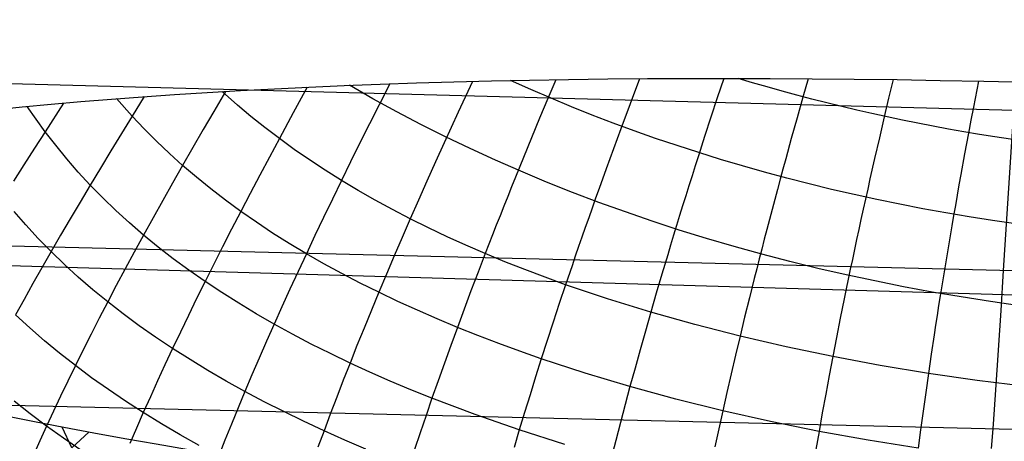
# Model space of a CAD drawing. Extents: x -274 to 274, y -220 to 276.
# Tile 21 of 164: x -260.81 to -257, y 10.78 to 12.41. Entities that reach past the tile are written whole.
import ezdxf

# ---------------------------------------------------------------- set-up
doc = ezdxf.new("R2010")
doc.units = 0
doc.layers.add('PREDEFINITO', color=7, linetype='CONTINUOUS')

msp = doc.modelspace()

# ---------------------------------------------------------------- linework, layer by layer
at = {"layer": 'PREDEFINITO'}
for p, q in [((-256.4024, 20.6411, 693.4774), (-257.0063, 11.4375, 694.6696)), ((-249.1498, 11.8478, 696.2477), (-264.7946, 12.2666, 692.9204)), ((-259.3809, 12.1607, 693.5661), (-259.4221, 12.0791, 693.5515)), ((-259.0601, 12.1702, 693.7649), (-259.1153, 12.051, 693.75)), ((-258.7376, 12.1767, 693.9419), (-258.7681, 12.1043, 693.937)), ((-258.4133, 12.1803, 694.0988), (-258.45, 12.083, 694.096)), ((-258.0875, 12.1819, 694.2365), (-258.1127, 12.1064, 694.2374)), ((-257.7603, 12.1807, 694.356), (-257.781, 12.1086, 694.3592)), ((-257.4316, 12.177, 694.4582), (-257.4491, 12.1046, 694.4632)), ((-257.1017, 12.1712, 694.5434), (-257.1212, 12.0704, 694.5521)), ((-260.0167, 12.1316, 693.0951), (-260.0621, 12.0533, 693.0697)), ((-259.9704, 12.0787, 693.1426), (-260.0298, 12.1309, 693.0841)), ((-259.6998, 12.1482, 693.3436), (-259.754, 12.0482, 693.3188)), ((-260.643, 12.0864, 692.5059), (-260.7144, 11.9755, 692.4476)), ((-260.3775, 12.0358, 692.7861), (-260.438, 12.1033, 692.7149)), ((-260.3311, 12.1113, 692.8172), (-260.3775, 12.0358, 692.7861)), ((-258.7681, 12.1043, 693.937), (-258.8002, 12.0274, 693.9301)), ((-258.1127, 12.1064, 694.2374), (-258.1374, 12.0311, 694.2367)), ((-257.781, 12.1086, 694.3592), (-257.8037, 12.0285, 694.3608)), ((-257.4491, 12.1046, 694.4632), (-257.4662, 12.0325, 694.4666)), ((-260.7144, 11.9755, 692.4476), (-260.7845, 12.0732, 692.3509)), ((-260.0621, 12.0533, 693.0697), (-260.1026, 11.9834, 693.0455)), ((-259.9178, 12.0347, 693.1925), (-259.9704, 12.0787, 693.1426)), ((-259.754, 12.0482, 693.3188), (-259.8078, 11.9488, 693.2909)), ((-259.4221, 12.0791, 693.5515), (-259.4591, 12.0054, 693.5367)), ((-259.1153, 12.051, 693.75), (-259.1425, 11.9917, 693.741)), ((-258.45, 12.083, 694.096), (-258.486, 11.9863, 694.0905)), ((-257.1212, 12.0704, 694.5521), (-257.1308, 12.0202, 694.5553)), ((-260.3775, 12.0358, 692.7861), (-260.4189, 11.9684, 692.7565)), ((-260.3313, 11.9871, 692.838), (-260.3775, 12.0358, 692.7861)), ((-259.8636, 11.9914, 693.242), (-259.9178, 12.0347, 693.1925)), ((-258.8002, 12.0274, 693.9301), (-258.8319, 11.951, 693.9213)), ((-258.1374, 12.0311, 694.2367), (-258.1617, 11.9563, 694.2342)), ((-257.8037, 12.0285, 694.3608), (-257.826, 11.9489, 694.3603)), ((-257.4662, 12.0325, 694.4666), (-257.4851, 11.9521, 694.4682)), ((-257.1308, 12.0202, 694.5553), (-257.1402, 11.9702, 694.5576)), ((-260.7144, 11.9755, 692.4476), (-260.7558, 11.911, 692.4112)), ((-260.6737, 11.9227, 692.5003), (-260.7144, 11.9755, 692.4476)), ((-260.2834, 11.9389, 692.8896), (-260.3313, 11.9871, 692.838)), ((-260.1026, 11.9834, 693.0455), (-260.1427, 11.9139, 693.0195)), ((-259.8078, 11.9488, 693.2909), (-259.8636, 11.9914, 693.242)), ((-259.4591, 12.0054, 693.5367), (-259.4958, 11.9319, 693.5199)), ((-259.1425, 11.9917, 693.741), (-259.1695, 11.9326, 693.7307)), ((-258.486, 11.9863, 694.0905), (-258.5145, 11.9089, 694.0835)), ((-257.1402, 11.9702, 694.5576), (-257.1551, 11.8895, 694.5591)), ((-260.4189, 11.9684, 692.7565), (-260.4599, 11.9013, 692.7252)), ((-260.2338, 11.8915, 692.9408), (-260.2834, 11.9389, 692.8896)), ((-259.8078, 11.9488, 693.2909), (-259.8461, 11.8774, 693.2683)), ((-259.7503, 11.907, 693.3393), (-259.8078, 11.9488, 693.2909)), ((-259.4958, 11.9319, 693.5199), (-259.5319, 11.8589, 693.5011)), ((-259.1695, 11.9326, 693.7307), (-259.2033, 11.8581, 693.7154)), ((-258.8319, 11.951, 693.9213), (-258.8631, 11.8749, 693.9102)), ((-258.1617, 11.9563, 694.2342), (-258.1857, 11.8819, 694.2295)), ((-257.826, 11.9489, 694.3603), (-257.8478, 11.8697, 694.3574)), ((-257.4851, 11.9521, 694.4682), (-257.5035, 11.8722, 694.4673)), ((-260.7558, 11.911, 692.4112), (-260.7968, 11.847, 692.3731)), ((-260.6312, 11.8706, 692.5528), (-260.6737, 11.9227, 692.5003)), ((-260.4599, 11.9013, 692.7252), (-260.5005, 11.8346, 692.6919)), ((-260.1427, 11.9139, 693.0195), (-260.1823, 11.8449, 692.9914)), ((-259.691, 11.866, 693.3869), (-259.7503, 11.907, 693.3393)), ((-258.5145, 11.9089, 694.0835), (-258.5425, 11.832, 694.0739)), ((-260.5868, 11.8192, 692.6049), (-260.6312, 11.8706, 692.5528)), ((-260.1823, 11.8449, 692.9914), (-260.2338, 11.8915, 692.9408)), ((-259.8461, 11.8774, 693.2683), (-259.8838, 11.8066, 693.2434)), ((-259.6301, 11.8258, 693.4338), (-259.691, 11.866, 693.3869)), ((-259.5319, 11.8589, 693.5011), (-259.5675, 11.7865, 693.4798)), ((-259.2033, 11.8581, 693.7154), (-259.2365, 11.7841, 693.6977)), ((-258.8631, 11.8749, 693.9102), (-258.8938, 11.7994, 693.8966)), ((-258.1857, 11.8819, 694.2295), (-258.1981, 11.8429, 694.2259)), ((-257.8478, 11.8697, 694.3574), (-257.8585, 11.8304, 694.3549)), ((-257.5035, 11.8722, 694.4673), (-257.5215, 11.7928, 694.4637)), ((-257.1551, 11.8895, 694.5591), (-257.1697, 11.8093, 694.5579)), ((-260.7968, 11.847, 692.3731), (-260.8372, 11.7836, 692.333)), ((-260.5404, 11.7686, 692.6565), (-260.5868, 11.8192, 692.6049)), ((-260.5005, 11.8346, 692.6919), (-260.5404, 11.7686, 692.6565)), ((-260.1823, 11.8449, 692.9914), (-260.2213, 11.7764, 692.961)), ((-260.1289, 11.7991, 693.0413), (-260.1823, 11.8449, 692.9914)), ((-259.5675, 11.7865, 693.4798), (-259.6301, 11.8258, 693.4338)), ((-258.5425, 11.832, 694.0739), (-258.57, 11.7557, 694.0617)), ((-258.1981, 11.8429, 694.2259), (-258.2104, 11.8041, 694.2217)), ((-257.8585, 11.8304, 694.3549), (-257.8692, 11.7911, 694.3518)), ((-260.0736, 11.7541, 693.0905), (-260.1289, 11.7991, 693.0413)), ((-259.8838, 11.8066, 693.2434), (-259.9209, 11.7364, 693.2161)), ((-259.5675, 11.7865, 693.4798), (-259.6025, 11.7146, 693.4558)), ((-259.5033, 11.748, 693.5248), (-259.5675, 11.7865, 693.4798)), ((-259.2365, 11.7841, 693.6977), (-259.2691, 11.7107, 693.6773)), ((-258.8938, 11.7994, 693.8966), (-258.909, 11.7618, 693.8887)), ((-258.2104, 11.8041, 694.2217), (-258.2226, 11.7654, 694.2167)), ((-257.8692, 11.7911, 694.3518), (-257.8797, 11.752, 694.3479)), ((-257.5215, 11.7928, 694.4637), (-257.5303, 11.7533, 694.4609)), ((-257.1697, 11.8093, 694.5579), (-257.1769, 11.7694, 694.5562)), ((-255.2989, 11.2939, 725.1187), (-270.9716, 11.7523, 721.9313)), ((-260.5404, 11.7686, 692.6565), (-260.5796, 11.7031, 692.6187)), ((-260.4919, 11.7188, 692.7073), (-260.5404, 11.7686, 692.6565)), ((-260.2213, 11.7764, 692.961), (-260.2596, 11.7085, 692.9282)), ((-260.0164, 11.71, 693.1388), (-260.0736, 11.7541, 693.0905)), ((-259.4375, 11.7105, 693.5689), (-259.5033, 11.748, 693.5248)), ((-258.909, 11.7618, 693.8887), (-258.924, 11.7245, 693.8802)), ((-258.57, 11.7557, 694.0617), (-258.5836, 11.7177, 694.0545)), ((-258.2226, 11.7654, 694.2167), (-258.2347, 11.7269, 694.2111)), ((-257.8797, 11.752, 694.3479), (-257.8901, 11.7131, 694.3432)), ((-257.5303, 11.7533, 694.4609), (-257.5391, 11.714, 694.4574)), ((-257.1769, 11.7694, 694.5562), (-257.1839, 11.7297, 694.5538)), ((-260.5796, 11.7031, 692.6187), (-260.6179, 11.6384, 692.5786)), ((-260.4413, 11.6699, 692.7574), (-260.4919, 11.7188, 692.7073)), ((-260.2596, 11.7085, 692.9282), (-260.2971, 11.6413, 692.893)), ((-259.9574, 11.6668, 693.1864), (-260.0164, 11.71, 693.1388)), ((-259.9209, 11.7364, 693.2161), (-259.9574, 11.6668, 693.1864)), ((-259.6025, 11.7146, 693.4558), (-259.6368, 11.6434, 693.4292)), ((-259.3701, 11.6738, 693.6121), (-259.4375, 11.7105, 693.5689)), ((-259.2691, 11.7107, 693.6773), (-259.3012, 11.6379, 693.6543)), ((-258.924, 11.7245, 693.8802), (-258.9389, 11.6872, 693.8709)), ((-258.5836, 11.7177, 694.0545), (-258.597, 11.6799, 694.0467)), ((-258.2347, 11.7269, 694.2111), (-258.2466, 11.6885, 694.2047)), ((-257.8901, 11.7131, 694.3432), (-257.9005, 11.6743, 694.3379)), ((-257.5391, 11.714, 694.4574), (-257.5477, 11.6748, 694.4531)), ((-257.1839, 11.7297, 694.5538), (-257.1909, 11.6901, 694.5507)), ((-260.7889, 11.6142, 692.3924), (-260.834, 11.667, 692.3419)), ((-260.3886, 11.6219, 692.8068), (-260.4413, 11.6699, 692.7574)), ((-259.9574, 11.6668, 693.1864), (-259.993, 11.5979, 693.154)), ((-259.8965, 11.6245, 693.2331), (-259.9574, 11.6668, 693.1864)), ((-259.3012, 11.6379, 693.6543), (-259.3701, 11.6738, 693.6121)), ((-258.9389, 11.6872, 693.8709), (-258.9536, 11.6502, 693.8609)), ((-258.597, 11.6799, 694.0467), (-258.6103, 11.6422, 694.0382)), ((-258.2466, 11.6885, 694.2047), (-258.2584, 11.6503, 694.1977)), ((-257.9005, 11.6743, 694.3379), (-257.9107, 11.6356, 694.3318)), ((-257.5477, 11.6748, 694.4531), (-257.5563, 11.6357, 694.4481)), ((-257.1909, 11.6901, 694.5507), (-257.1978, 11.6506, 694.5469)), ((-249.1831, 11.2449, 696.333), (-264.829, 11.6302, 693.0063)), ((-260.6179, 11.6384, 692.5786), (-260.6554, 11.5744, 692.5362)), ((-260.2971, 11.6413, 692.893), (-260.3339, 11.5748, 692.8554)), ((-259.6368, 11.6434, 693.4292), (-259.6705, 11.5728, 693.4)), ((-259.3012, 11.6379, 693.6543), (-259.3326, 11.5658, 693.6286)), ((-259.2307, 11.603, 693.6957), (-259.3012, 11.6379, 693.6543)), ((-258.9536, 11.6502, 693.8609), (-258.9682, 11.6132, 693.8503)), ((-258.6103, 11.6422, 694.0382), (-258.6235, 11.6047, 694.0289)), ((-258.2584, 11.6503, 694.1977), (-258.2701, 11.6122, 694.1899)), ((-257.9107, 11.6356, 694.3318), (-257.9208, 11.5971, 694.325)), ((-257.5563, 11.6357, 694.4481), (-257.5647, 11.5968, 694.4424)), ((-257.1978, 11.6506, 694.5469), (-257.2046, 11.6113, 694.5424)), ((-260.7416, 11.5622, 692.4423), (-260.7889, 11.6142, 692.3924)), ((-260.3339, 11.5748, 692.8554), (-260.3886, 11.6219, 692.8068)), ((-259.993, 11.5979, 693.154), (-260.028, 11.5297, 693.1191)), ((-259.8339, 11.5831, 693.279), (-259.8965, 11.6245, 693.2331)), ((-259.1589, 11.5689, 693.7361), (-259.2307, 11.603, 693.6957)), ((-258.9682, 11.6132, 693.8503), (-258.9826, 11.5765, 693.839)), ((-258.6235, 11.6047, 694.0289), (-258.6366, 11.5674, 694.019)), ((-258.2701, 11.6122, 694.1899), (-258.2817, 11.5743, 694.1814)), ((-257.9208, 11.5971, 694.325), (-257.9307, 11.5587, 694.3174)), ((-257.5647, 11.5968, 694.4424), (-257.5731, 11.558, 694.436)), ((-257.2046, 11.6113, 694.5424), (-257.2112, 11.5721, 694.5371)), ((-260.692, 11.5112, 692.4915), (-260.7416, 11.5622, 692.4423)), ((-260.6554, 11.5744, 692.5362), (-260.692, 11.5112, 692.4915)), ((-260.3339, 11.5748, 692.8554), (-260.3698, 11.509, 692.8153)), ((-260.2772, 11.5286, 692.9032), (-260.3339, 11.5748, 692.8554)), ((-259.7695, 11.5426, 693.324), (-259.8339, 11.5831, 693.279)), ((-259.6705, 11.5728, 693.4), (-259.7034, 11.503, 693.3681)), ((-259.3326, 11.5658, 693.6286), (-259.3633, 11.4943, 693.6002)), ((-259.0856, 11.5358, 693.7757), (-259.1589, 11.5689, 693.7361)), ((-258.9826, 11.5765, 693.839), (-259.011, 11.5035, 693.8143)), ((-258.6366, 11.5674, 694.019), (-258.6495, 11.5302, 694.0084)), ((-258.2817, 11.5743, 694.1814), (-258.2932, 11.5365, 694.1723)), ((-257.9307, 11.5587, 694.3174), (-257.9406, 11.5205, 694.3092)), ((-257.5731, 11.558, 694.436), (-257.5813, 11.5194, 694.4288)), ((-257.2112, 11.5721, 694.5371), (-257.2178, 11.5331, 694.5312)), ((-260.2185, 11.4833, 692.9502), (-260.2772, 11.5286, 692.9032)), ((-260.028, 11.5297, 693.1191), (-260.0621, 11.4622, 693.0817)), ((-259.7034, 11.503, 693.3681), (-259.7695, 11.5426, 693.324)), ((-259.011, 11.5035, 693.8143), (-259.0856, 11.5358, 693.7757)), ((-258.6495, 11.5302, 694.0084), (-258.6623, 11.4931, 693.997)), ((-258.2932, 11.5365, 694.1723), (-258.3046, 11.4989, 694.1624)), ((-257.9406, 11.5205, 694.3092), (-257.9504, 11.4825, 694.3003)), ((-257.5813, 11.5194, 694.4288), (-257.5895, 11.481, 694.421)), ((-257.2178, 11.5331, 694.5312), (-257.2243, 11.4943, 694.5245)), ((-260.692, 11.5112, 692.4915), (-260.7277, 11.4487, 692.4444)), ((-260.6403, 11.4611, 692.5399), (-260.692, 11.5112, 692.4915)), ((-260.3698, 11.509, 692.8153), (-260.4049, 11.444, 692.7728)), ((-260.158, 11.4389, 692.9964), (-260.2185, 11.4833, 692.9502)), ((-259.7034, 11.503, 693.3681), (-259.7356, 11.4338, 693.3337)), ((-259.6357, 11.4642, 693.4113), (-259.7034, 11.503, 693.3681)), ((-259.3633, 11.4943, 693.6002), (-259.3935, 11.4235, 693.5692)), ((-259.011, 11.5035, 693.8143), (-259.0389, 11.4311, 693.7869)), ((-258.9351, 11.472, 693.8519), (-259.011, 11.5035, 693.8143)), ((-258.6623, 11.4931, 693.997), (-258.6749, 11.4563, 693.985)), ((-258.3046, 11.4989, 694.1624), (-258.3158, 11.4614, 694.1519)), ((-257.9504, 11.4825, 694.3003), (-257.96, 11.4446, 694.2906)), ((-257.5895, 11.481, 694.421), (-257.5975, 11.4426, 694.4125)), ((-257.2243, 11.4943, 694.5245), (-257.2308, 11.4555, 694.5171)), ((-260.7277, 11.4487, 692.4444), (-260.7625, 11.387, 692.3951)), ((-260.5865, 11.4119, 692.5876), (-260.6403, 11.4611, 692.5399)), ((-260.4049, 11.444, 692.7728), (-260.4392, 11.3797, 692.728)), ((-260.0955, 11.3954, 693.0418), (-260.158, 11.4389, 692.9964)), ((-260.0621, 11.4622, 693.0817), (-260.0955, 11.3954, 693.0418)), ((-259.5663, 11.4264, 693.4536), (-259.6357, 11.4642, 693.4113)), ((-258.8579, 11.4415, 693.8885), (-258.9351, 11.472, 693.8519)), ((-258.7794, 11.4118, 693.9242), (-258.8579, 11.4415, 693.8885)), ((-258.6749, 11.4563, 693.985), (-258.6998, 11.383, 693.959)), ((-258.3158, 11.4614, 694.1519), (-258.3269, 11.4241, 694.1406)), ((-257.96, 11.4446, 694.2906), (-257.9696, 11.4068, 694.2803)), ((-257.5975, 11.4426, 694.4125), (-257.6055, 11.4045, 694.4032)), ((-257.2308, 11.4555, 694.5171), (-257.2371, 11.417, 694.509)), ((-257.0063, 11.4375, 694.6696), (-257.0153, 11.2831, 694.6942)), ((-260.5305, 11.3635, 692.6346), (-260.5865, 11.4119, 692.5876)), ((-259.7356, 11.4338, 693.3337), (-259.7672, 11.3653, 693.2967)), ((-259.4954, 11.3894, 693.495), (-259.5663, 11.4264, 693.4536)), ((-259.3935, 11.4235, 693.5692), (-259.423, 11.3534, 693.5355)), ((-259.0389, 11.4311, 693.7869), (-259.0661, 11.3593, 693.7568)), ((-258.6998, 11.383, 693.959), (-258.7794, 11.4118, 693.9242)), ((-258.3269, 11.4241, 694.1406), (-258.3487, 11.3499, 694.1161)), ((-257.9696, 11.4068, 694.2803), (-257.979, 11.3692, 694.2693)), ((-257.6055, 11.4045, 694.4032), (-257.6133, 11.3665, 694.3933)), ((-257.2371, 11.417, 694.509), (-257.2433, 11.3785, 694.5002)), ((-260.7625, 11.387, 692.3951), (-260.7964, 11.3261, 692.3436)), ((-260.4726, 11.3162, 692.6808), (-260.5305, 11.3635, 692.6346)), ((-260.4392, 11.3797, 692.728), (-260.4726, 11.3162, 692.6808)), ((-260.0955, 11.3954, 693.0418), (-260.1282, 11.3294, 692.9995)), ((-260.0313, 11.3528, 693.0864), (-260.0955, 11.3954, 693.0418)), ((-259.7672, 11.3653, 693.2967), (-259.798, 11.2975, 693.2572)), ((-259.423, 11.3534, 693.5355), (-259.4954, 11.3894, 693.495)), ((-258.6998, 11.383, 693.959), (-258.7241, 11.3103, 693.9303)), ((-258.619, 11.355, 693.9929), (-258.6998, 11.383, 693.959)), ((-257.979, 11.3692, 694.2693), (-257.9883, 11.3318, 694.2576)), ((-257.6133, 11.3665, 694.3933), (-257.6211, 11.3286, 694.3826)), ((-257.2433, 11.3785, 694.5002), (-257.2494, 11.3403, 694.4907)), ((-260.7964, 11.3261, 692.3436), (-260.8293, 11.2659, 692.29)), ((-260.1282, 11.3294, 692.9995), (-260.16, 11.264, 692.9548)), ((-259.9653, 11.3111, 693.1302), (-260.0313, 11.3528, 693.0864)), ((-259.423, 11.3534, 693.5355), (-259.4518, 11.2839, 693.4993)), ((-259.349, 11.3182, 693.5752), (-259.423, 11.3534, 693.5355)), ((-259.0661, 11.3593, 693.7568), (-259.0928, 11.2882, 693.7242)), ((-258.5371, 11.3279, 694.0258), (-258.619, 11.355, 693.9929)), ((-258.3701, 11.2764, 694.0889), (-258.5371, 11.3279, 694.0258)), ((-258.3487, 11.3499, 694.1161), (-258.3701, 11.2764, 694.0889)), ((-257.9883, 11.3318, 694.2576), (-258.0066, 11.2574, 694.2322)), ((-257.6211, 11.3286, 694.3826), (-257.6287, 11.2909, 694.3713)), ((-257.2494, 11.3403, 694.4907), (-257.2555, 11.3021, 694.4806)), ((-260.4726, 11.3162, 692.6808), (-260.5051, 11.2534, 692.6313)), ((-260.4126, 11.2697, 692.7263), (-260.4726, 11.3162, 692.6808)), ((-259.8975, 11.2703, 693.1732), (-259.9653, 11.3111, 693.1302)), ((-259.798, 11.2975, 693.2572), (-259.8281, 11.2304, 693.2153)), ((-259.4518, 11.2839, 693.4993), (-259.48, 11.2151, 693.4606)), ((-259.2737, 11.2838, 693.614), (-259.349, 11.3182, 693.5752)), ((-259.197, 11.2504, 693.6519), (-259.2737, 11.2838, 693.614)), ((-259.0928, 11.2882, 693.7242), (-259.1189, 11.2178, 693.6889)), ((-258.7241, 11.3103, 693.9303), (-258.7479, 11.2383, 693.8989)), ((-257.6287, 11.2909, 694.3713), (-257.6362, 11.2533, 694.3593)), ((-257.2555, 11.3021, 694.4806), (-257.2614, 11.2642, 694.4697)), ((-260.7745, 11.2155, 692.3359), (-260.8293, 11.2659, 692.29)), ((-260.5051, 11.2534, 692.6313), (-260.5368, 11.1913, 692.5796)), ((-260.3507, 11.2241, 692.7711), (-260.4126, 11.2697, 692.7263)), ((-260.16, 11.264, 692.9548), (-260.1911, 11.1994, 692.9077)), ((-259.8281, 11.2304, 693.2153), (-259.8975, 11.2703, 693.1732)), ((-259.1189, 11.2178, 693.6889), (-259.197, 11.2504, 693.6519)), ((-258.3701, 11.2764, 694.0889), (-258.3909, 11.2035, 694.0591)), ((-258.1991, 11.2282, 694.1484), (-258.3701, 11.2764, 694.0889)), ((-258.0066, 11.2574, 694.2322), (-258.0244, 11.1836, 694.2041)), ((-257.6362, 11.2533, 694.3593), (-257.651, 11.1787, 694.3333)), ((-257.2614, 11.2642, 694.4697), (-257.2673, 11.2264, 694.4582)), ((-257.0153, 11.2831, 694.6942), (-257.0249, 11.1292, 694.7216)), ((-260.7176, 11.166, 692.3812), (-260.7745, 11.2155, 692.3359)), ((-260.287, 11.1794, 692.8151), (-260.3507, 11.2241, 692.7711)), ((-259.8281, 11.2304, 693.2153), (-259.8574, 11.1641, 693.171)), ((-259.757, 11.1914, 693.2566), (-259.8281, 11.2304, 693.2153)), ((-259.48, 11.2151, 693.4606), (-259.5075, 11.147, 693.4194)), ((-259.1189, 11.2178, 693.6889), (-259.1443, 11.1481, 693.6512)), ((-259.0395, 11.1861, 693.7251), (-259.1189, 11.2178, 693.6889)), ((-258.7479, 11.2383, 693.8989), (-258.7712, 11.167, 693.865)), ((-258.0244, 11.1836, 694.2041), (-258.1991, 11.2282, 694.1484)), ((-257.2673, 11.2264, 694.4582), (-257.273, 11.1887, 694.4459)), ((-260.5368, 11.1913, 692.5796), (-260.5677, 11.1301, 692.5258)), ((-260.2213, 11.1356, 692.8584), (-260.287, 11.1794, 692.8151)), ((-260.1911, 11.1994, 692.9077), (-260.2213, 11.1356, 692.8584)), ((-259.6843, 11.1533, 693.2971), (-259.757, 11.1914, 693.2566)), ((-258.9588, 11.1553, 693.7604), (-259.0395, 11.1861, 693.7251)), ((-258.3909, 11.2035, 694.0591), (-258.4113, 11.1312, 694.0266)), ((-258.0244, 11.1836, 694.2041), (-258.0418, 11.1105, 694.1734)), ((-257.8464, 11.1424, 694.2562), (-258.0244, 11.1836, 694.2041)), ((-257.651, 11.1787, 694.3333), (-257.6653, 11.1047, 694.3046)), ((-257.273, 11.1887, 694.4459), (-257.2843, 11.1139, 694.4195)), ((-260.6586, 11.1173, 692.4258), (-260.7176, 11.166, 692.3812)), ((-260.2213, 11.1356, 692.8584), (-260.2508, 11.0725, 692.8067)), ((-260.1539, 11.0927, 692.9009), (-260.2213, 11.1356, 692.8584)), ((-259.8574, 11.1641, 693.171), (-259.8861, 11.0984, 693.1243)), ((-259.6101, 11.116, 693.3368), (-259.6843, 11.1533, 693.2971)), ((-259.5075, 11.147, 693.4194), (-259.5343, 11.0797, 693.3757)), ((-259.1443, 11.1481, 693.6512), (-259.1692, 11.079, 693.6109)), ((-258.8769, 11.1254, 693.7949), (-258.9588, 11.1553, 693.7604)), ((-258.7712, 11.167, 693.865), (-258.7938, 11.0963, 693.8284)), ((-258.4113, 11.1312, 694.0266), (-258.4311, 11.0596, 693.9916)), ((-257.6653, 11.1047, 694.3046), (-257.8464, 11.1424, 694.2562)), ((-260.5977, 11.0696, 692.4698), (-260.6586, 11.1173, 692.4258)), ((-260.5677, 11.1301, 692.5258), (-260.5977, 11.0696, 692.4698)), ((-260.0847, 11.0507, 692.9427), (-260.1539, 11.0927, 692.9009)), ((-259.8861, 11.0984, 693.1243), (-259.914, 11.0335, 693.0753)), ((-259.5343, 11.0797, 693.3757), (-259.6101, 11.116, 693.3368)), ((-258.7938, 11.0963, 693.8284), (-258.8769, 11.1254, 693.7949)), ((-258.7938, 11.0963, 693.8284), (-258.816, 11.0263, 693.7894)), ((-258.6243, 11.0407, 693.8929), (-258.7938, 11.0963, 693.8284)), ((-258.0418, 11.1105, 694.1734), (-258.0588, 11.038, 694.1401)), ((-257.6653, 11.1047, 694.3046), (-257.6793, 11.0313, 694.2732)), ((-257.4815, 11.0704, 694.3493), (-257.6653, 11.1047, 694.3046)), ((-257.2843, 11.1139, 694.4195), (-257.2951, 11.0397, 694.3903)), ((-257.0249, 11.1292, 694.7216), (-257.0351, 10.9762, 694.7529)), ((-260.5977, 11.0696, 692.4698), (-260.6268, 11.0099, 692.4116)), ((-260.5347, 11.0228, 692.513), (-260.5977, 11.0696, 692.4698)), ((-260.2508, 11.0725, 692.8067), (-260.2795, 11.0101, 692.7529)), ((-259.5343, 11.0797, 693.3757), (-259.5605, 11.013, 693.3297)), ((-259.4571, 11.0442, 693.4138), (-259.5343, 11.0797, 693.3757)), ((-259.1692, 11.079, 693.6109), (-259.1935, 11.0107, 693.5682)), ((-258.4311, 11.0596, 693.9916), (-258.4505, 10.9887, 693.954)), ((-257.2951, 11.0397, 694.3903), (-257.4815, 11.0704, 694.3493)), ((-260.4699, 10.9768, 692.5556), (-260.5347, 11.0228, 692.513)), ((-260.0138, 11.0095, 692.9837), (-260.0847, 11.0507, 692.9427)), ((-259.914, 11.0335, 693.0753), (-259.9412, 10.9693, 693.024)), ((-259.3785, 11.0096, 693.451), (-259.4571, 11.0442, 693.4138)), ((-258.816, 11.0263, 693.7894), (-258.8376, 10.9569, 693.7478)), ((-258.4505, 10.9887, 693.954), (-258.6243, 11.0407, 693.8929)), ((-258.0588, 11.038, 694.1401), (-258.0752, 10.9661, 694.1042)), ((-257.6793, 11.0313, 694.2732), (-257.6928, 10.9586, 694.2392)), ((-257.2951, 11.0397, 694.3903), (-257.3056, 10.9661, 694.3585)), ((-257.1066, 11.0124, 694.4277), (-257.2951, 11.0397, 694.3903)), ((-249.2231, 10.6386, 696.4546), (-264.8686, 11.0101, 693.1242)), ((-260.6268, 11.0099, 692.4116), (-260.6551, 10.9509, 692.3515)), ((-260.2795, 11.0101, 692.7529), (-260.3074, 10.9485, 692.6969)), ((-259.9412, 10.9693, 693.024), (-260.0138, 11.0095, 692.9837)), ((-259.5605, 11.013, 693.3297), (-259.586, 10.947, 693.2813)), ((-259.2985, 10.9758, 693.4875), (-259.3785, 11.0096, 693.451)), ((-259.1935, 11.0107, 693.5682), (-259.2171, 10.943, 693.5231)), ((-258.4505, 10.9887, 693.954), (-258.4693, 10.9184, 693.9139)), ((-258.2727, 10.9401, 694.0116), (-258.4505, 10.9887, 693.954)), ((-256.9162, 10.9886, 694.4613), (-257.1066, 11.0124, 694.4277)), ((-260.6551, 10.9509, 692.3515), (-260.6826, 10.8927, 692.2893)), ((-260.4031, 10.9318, 692.5975), (-260.4699, 10.9768, 692.5556)), ((-260.3074, 10.9485, 692.6969), (-260.3346, 10.8876, 692.6387)), ((-259.9412, 10.9693, 693.024), (-259.9677, 10.9059, 692.9704)), ((-259.867, 10.93, 693.0635), (-259.9412, 10.9693, 693.024)), ((-259.586, 10.947, 693.2813), (-259.6109, 10.8818, 693.2306)), ((-259.2171, 10.943, 693.5231), (-259.2985, 10.9758, 693.4875)), ((-259.2171, 10.943, 693.5231), (-259.2402, 10.876, 693.4756)), ((-259.0505, 10.8799, 693.5919), (-259.2171, 10.943, 693.5231)), ((-258.8376, 10.9569, 693.7478), (-258.8586, 10.8883, 693.7039)), ((-258.0752, 10.9661, 694.1042), (-258.0912, 10.8949, 694.0657)), ((-257.6928, 10.9586, 694.2392), (-257.7059, 10.8865, 694.2027)), ((-257.3056, 10.9661, 694.3585), (-257.3158, 10.8932, 694.3241)), ((-257.0351, 10.9762, 694.7529), (-257.0406, 10.9001, 694.7704)), ((-260.7729, 10.8835, 692.1835), (-260.8346, 10.9325, 692.1412)), ((-260.3346, 10.8876, 692.6387), (-260.4031, 10.9318, 692.5975)), ((-259.9677, 10.9059, 692.9704), (-259.9935, 10.8432, 692.9147)), ((-259.7912, 10.8915, 693.1023), (-259.867, 10.93, 693.0635)), ((-258.4693, 10.9184, 693.9139), (-258.4876, 10.8488, 693.8713)), ((-258.0912, 10.8949, 694.0657), (-258.2727, 10.9401, 694.0116)), ((-260.7092, 10.8354, 692.2252), (-260.7729, 10.8835, 692.1835)), ((-260.6826, 10.8927, 692.2893), (-260.7092, 10.8354, 692.2252)), ((-260.3346, 10.8876, 692.6387), (-260.3609, 10.8276, 692.5785)), ((-260.2642, 10.8444, 692.6793), (-260.3346, 10.8876, 692.6387)), ((-259.7139, 10.854, 693.1403), (-259.7912, 10.8915, 693.1023)), ((-259.6109, 10.8818, 693.2306), (-259.6351, 10.8173, 693.1776)), ((-259.2402, 10.876, 693.4756), (-259.2626, 10.8097, 693.4257)), ((-258.8791, 10.8203, 693.6575), (-259.0505, 10.8799, 693.5919)), ((-258.8586, 10.8883, 693.7039), (-258.8791, 10.8203, 693.6575)), ((-258.0912, 10.8949, 694.0657), (-258.1068, 10.8244, 694.0248)), ((-257.9064, 10.8533, 694.1164), (-258.0912, 10.8949, 694.0657)), ((-257.7059, 10.8865, 694.2027), (-257.7186, 10.8151, 694.1636)), ((-257.3158, 10.8932, 694.3241), (-257.3255, 10.8209, 694.2872)), ((-257.0406, 10.9001, 694.7704), (-257.0463, 10.8244, 694.7893)), ((-260.7092, 10.8354, 692.2252), (-260.735, 10.7787, 692.1591)), ((-260.6435, 10.7881, 692.2663), (-260.7092, 10.8354, 692.2252)), ((-260.611, 10.7507, 682.9735), (-260.6482, 10.8311, 683.0061)), ((-260.3609, 10.8276, 692.5785), (-260.3864, 10.7682, 692.5163)), ((-260.1921, 10.802, 692.7191), (-260.2642, 10.8444, 692.6793)), ((-259.9935, 10.8432, 692.9147), (-260.0185, 10.7812, 692.8568)), ((-259.6351, 10.8173, 693.1776), (-259.7139, 10.854, 693.1403)), ((-258.4876, 10.8488, 693.8713), (-258.5054, 10.7798, 693.8263)), ((-257.7186, 10.8151, 694.1636), (-257.9064, 10.8533, 694.1164)), ((-260.5759, 10.7418, 692.3067), (-260.6435, 10.7881, 692.2663)), ((-260.611, 10.7507, 682.9735), (-260.5453, 10.8117, 682.9002)), ((-260.1183, 10.7606, 692.7583), (-260.1921, 10.802, 692.7191)), ((-259.6351, 10.8173, 693.1776), (-259.6586, 10.7535, 693.1224)), ((-259.5548, 10.7815, 693.2141), (-259.6351, 10.8173, 693.1776)), ((-259.2626, 10.8097, 693.4257), (-259.2844, 10.7442, 693.3736)), ((-258.8791, 10.8203, 693.6575), (-258.899, 10.753, 693.6087)), ((-258.703, 10.7642, 693.7198), (-258.8791, 10.8203, 693.6575)), ((-258.1068, 10.8244, 694.0248), (-258.1219, 10.7546, 693.9814)), ((-257.7186, 10.8151, 694.1636), (-257.7308, 10.7444, 694.1221)), ((-257.528, 10.7804, 694.2074), (-257.7186, 10.8151, 694.1636)), ((-257.3255, 10.8209, 694.2872), (-257.3349, 10.7493, 694.2477)), ((-257.0463, 10.8244, 694.7893), (-257.0524, 10.7491, 694.8097)), ((-260.735, 10.7787, 692.1591), (-260.7599, 10.7229, 692.0912)), ((-260.0185, 10.7812, 692.8568), (-260.0428, 10.72, 692.7968)), ((-259.4731, 10.7465, 693.2499), (-259.5548, 10.7815, 693.2141)), ((-258.5054, 10.7798, 693.8263), (-258.5228, 10.7116, 693.7789)), ((-257.3349, 10.7493, 694.2477), (-257.528, 10.7804, 694.2074))]:
    msp.add_line(p, q, dxfattribs=at)
at = {"layer": 'PREDEFINITO', "extrusion": (-0.05162, -0.990057, 0.130855)}
msp.add_circle((-255.7853, 681.5957, 92.1061), 7, dxfattribs=at)
at = {"layer": 'PREDEFINITO', "extrusion": (0.022894, -0.772701, -0.634358)}
msp.add_arc((-255.069, 519.4583, -455.4823), 5.4874, 64.7963, 127.8851, dxfattribs=at)
at = {"layer": 'PREDEFINITO', "extrusion": (0.020737, -0.787247, -0.616289)}
msp.add_arc((-255.1546, 530.4999, -442.8046), 5.1758, 73.9752, 118.4721, dxfattribs=at)
at = {"layer": 'PREDEFINITO', "extrusion": (0.025286, -0.755904, -0.654194)}
msp.add_arc((-254.9644, 506.6881, -469.4086), 5.7934, 59.02119, 133.95105, dxfattribs=at)

doc.saveas('drawing.dxf')
